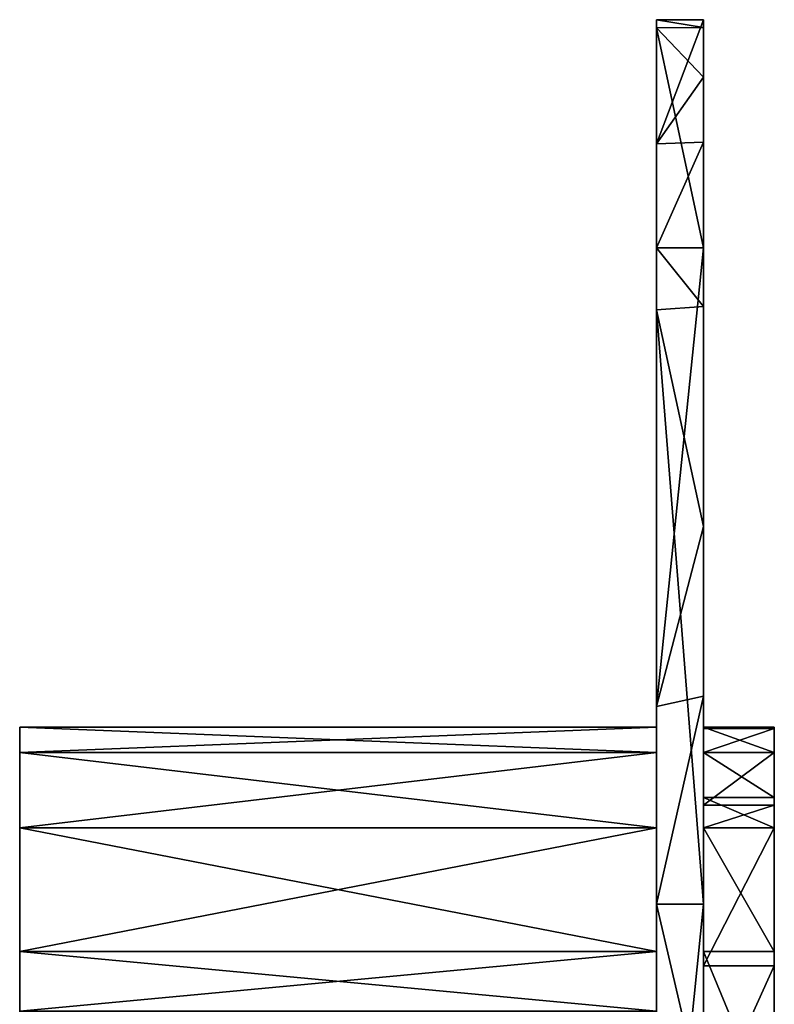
# Model space of a CAD drawing. Extents: x -1633 to 62, y -535 to 375.
# Tile 256 of 256: x -27 to 5, y 113 to 155. Entities that reach past the tile are written whole.
import ezdxf

# ---------------------------------------------------------------- set-up
doc = ezdxf.new("R2010")
doc.units = 0
doc.header["$LTSCALE"] = 33.374815
for name, color, linetype in [('1', 7, 'CONTINUOUS'), ('1280', 7, 'CONTINUOUS'), ('1281', 7, 'CONTINUOUS'), ('1284', 7, 'CONTINUOUS'), ('2', 7, 'CONTINUOUS'), ('3', 7, 'CONTINUOUS'), ('38', 7, 'CONTINUOUS'), ('39', 7, 'CONTINUOUS'), ('4', 7, 'CONTINUOUS'), ('43', 7, 'CONTINUOUS')]:
    doc.layers.add(name, color=color, linetype=linetype)

msp = doc.modelspace()

# ---------------------------------------------------------------- linework, layer by layer
at = {"layer": '1', "color": 7, "linetype": 'CONTINUOUS'}
for points in [[(-27, 125), (0, 125), (0, 123.93, -16.317), (-27, 125)], [(-27, 123.93, -16.317), (-27, 125), (0, 123.93, -16.317), (-27, 123.93, -16.317)], [(-27, 120.741, -32.352), (-27, 123.93, -16.317), (0, 120.741, -32.352), (-27, 120.741, -32.352)], [(0, 120.741, -32.352), (-27, 123.93, -16.317), (0, 123.93, -16.317), (0, 120.741, -32.352)], [(-27, 115.485, -47.835), (-27, 120.741, -32.352), (0, 115.485, -47.835), (-27, 115.485, -47.835)], [(0, 115.485, -47.835), (-27, 120.741, -32.352), (0, 120.741, -32.352), (0, 115.485, -47.835)], [(-27, 112.956, -53.535), (-27, 115.485, -47.835), (0, 112.956, -53.535), (-27, 112.956, -53.535)], [(0, 112.956, -53.535), (-27, 115.485, -47.835), (0, 115.485, -47.835), (0, 112.956, -53.535)]]:
    msp.add_3dface(points, dxfattribs=at)
at = {"layer": '1280', "color": 7, "linetype": 'CONTINUOUS'}
for points in [[(0, 149.739, 40.039), (0, 155), (0, 154.652, -10.388), (0, 149.739, 40.039)], [(0, 142.695, -60.524), (0, 123.925, -10.179), (0, 154.652, -10.388), (0, 142.695, -60.524)], [(0, 142.695, -60.524), (0, 154.652, -10.388), (0, 145.322, -53.912), (0, 142.695, -60.524)], [(0, 123.925, -10.179), (0, 149.739, 40.039), (0, 154.652, -10.388), (0, 123.925, -10.179)], [(0, 117.916, 39.651), (0, 145.322, 53.912), (0, 149.739, 40.039), (0, 117.916, 39.651)], [(0, 117.916, 39.651), (0, 149.739, 40.039), (0, 123.925, -10.179), (0, 117.916, 39.651)], [(0, 125.875, 90.446), (0, 145.322, 53.912), (0, 117.916, 39.651), (0, 125.875, 90.446)], [(0, 142.695, -60.524), (0, 117.495, -101.093), (0, 107.414, -60.008), (0, 142.695, -60.524)], [(0, 142.695, -60.524), (0, 107.414, -60.008), (0, 123.925, -10.179), (0, 142.695, -60.524)], [(0, 125.875, 90.446), (0, 78.247, 89.48), (0, 117.495, 101.093), (0, 125.875, 90.446)], [(0, 78.247, 89.48), (0, 125.875, 90.446), (0, 87.394, 42.087), (0, 78.247, 89.48)], [(0, 87.394, 42.087), (0, 125.875, 90.446), (0, 88.458, 39.803), (0, 87.394, 42.087)], [(0, 88.458, 39.803), (0, 125.875, 90.446), (0, 117.916, 39.651), (0, 88.458, 39.803)], [(0, 107.414, -60.008), (0, 96.429, -10.508), (0, 123.925, -10.179), (0, 107.414, -60.008)], [(0, 96.429, -10.508), (0, 117.916, 39.651), (0, 123.925, -10.179), (0, 96.429, -10.508)], [(0, 88.458, 39.803), (0, 117.916, 39.651), (0, 97), (0, 88.458, 39.803)], [(0, 97), (0, 117.916, 39.651), (0, 96.429, -10.508), (0, 97)], [(0, 117.495, -101.093), (0, 107.945, -111.233), (0, 107.414, -60.008), (0, 117.495, -101.093)], [(0, 117.495, 101.093), (0, 78.247, 89.48), (0, 97.784, 120.263), (0, 117.495, 101.093)]]:
    msp.add_3dface(points, dxfattribs=at)
at = {"layer": '1281', "color": 7, "linetype": 'CONTINUOUS'}
for points in [[(2, 154.662, -10.225), (2, 155), (2, 152.561, 27.387), (2, 154.662, -10.225)], [(2, 152.561, -27.387), (2, 154.662, -10.225), (2, 124.385, -10.179), (2, 152.561, -27.387)], [(2, 154.662, -10.225), (2, 152.561, 27.387), (2, 149.8, 39.81), (2, 154.662, -10.225)], [(2, 154.662, -10.225), (2, 149.8, 39.81), (2, 124.385, -10.179), (2, 154.662, -10.225)], [(2, 145.322, -53.912), (2, 152.561, -27.387), (2, 124.385, -10.179), (2, 145.322, -53.912)], [(2, 149.8, 39.81), (2, 145.322, 53.912), (2, 133.509, 78.742), (2, 149.8, 39.81)], [(2, 149.8, 39.81), (2, 133.509, 78.742), (2, 126.312, 89.835), (2, 149.8, 39.81)], [(2, 149.8, 39.81), (2, 126.312, 89.835), (2, 118.582, 39.651), (2, 149.8, 39.81)], [(2, 149.8, 39.81), (2, 118.582, 39.651), (2, 124.385, -10.179), (2, 149.8, 39.81)], [(2, 142.833, -60.197), (2, 145.322, -53.912), (2, 124.385, -10.179), (2, 142.833, -60.197)], [(2, 133.509, -78.742), (2, 142.833, -60.197), (2, 107.762, -60.008), (2, 133.509, -78.742)], [(2, 142.833, -60.197), (2, 124.385, -10.179), (2, 107.762, -60.008), (2, 142.833, -60.197)], [(2, 117.495, -101.093), (2, 133.509, -78.742), (2, 107.762, -60.008), (2, 117.495, -101.093)], [(2, 126.312, 89.835), (2, 117.495, 101.093), (2, 97.784, 120.263), (2, 126.312, 89.835)], [(2, 126.312, 89.835), (2, 97.784, 120.263), (2, 78.982, 89.48), (2, 126.312, 89.835)], [(2, 126.312, 89.835), (2, 78.982, 89.48), (2, 118.582, 39.651), (2, 126.312, 89.835)], [(2, 97), (2, 96.429, -10.508), (2, 124.385, -10.179), (2, 97)], [(2, 118.582, 39.651), (2, 97), (2, 124.385, -10.179), (2, 118.582, 39.651)], [(2, 124.385, -10.179), (2, 96.429, -10.508), (2, 107.762, -60.008), (2, 124.385, -10.179)], [(2, 88.458, 39.803), (2, 97), (2, 118.582, 39.651), (2, 88.458, 39.803)], [(2, 78.982, 89.48), (2, 88.458, 39.803), (2, 118.582, 39.651), (2, 78.982, 89.48)], [(2, 108.928, -110.271), (2, 117.495, -101.093), (2, 107.762, -60.008), (2, 108.928, -110.271)]]:
    msp.add_3dface(points, dxfattribs=at)
at = {"layer": '1284', "color": 7, "linetype": 'CONTINUOUS'}
for points in [[(0, 155), (0, 149.739, 40.039), (2, 155), (0, 155)], [(2, 155), (0, 149.739, 40.039), (2, 152.561, 27.387), (2, 155)], [(0, 154.652, -10.388), (0, 155), (2, 154.662, -10.225), (0, 154.652, -10.388)], [(2, 154.662, -10.225), (0, 155), (2, 155), (2, 154.662, -10.225)], [(2, 152.561, -27.387), (0, 154.652, -10.388), (2, 154.662, -10.225), (2, 152.561, -27.387)], [(0, 145.322, -53.912), (0, 154.652, -10.388), (2, 145.322, -53.912), (0, 145.322, -53.912)], [(2, 145.322, -53.912), (0, 154.652, -10.388), (2, 152.561, -27.387), (2, 145.322, -53.912)], [(2, 152.561, 27.387), (0, 149.739, 40.039), (2, 149.8, 39.81), (2, 152.561, 27.387)], [(0, 149.739, 40.039), (0, 145.322, 53.912), (2, 149.8, 39.81), (0, 149.739, 40.039)], [(2, 149.8, 39.81), (0, 145.322, 53.912), (2, 145.322, 53.912), (2, 149.8, 39.81)], [(0, 142.695, -60.524), (0, 145.322, -53.912), (2, 142.833, -60.197), (0, 142.695, -60.524)], [(0, 145.322, 53.912), (0, 125.875, 90.446), (2, 145.322, 53.912), (0, 145.322, 53.912)], [(2, 145.322, 53.912), (0, 125.875, 90.446), (2, 133.509, 78.742), (2, 145.322, 53.912)], [(2, 142.833, -60.197), (0, 145.322, -53.912), (2, 145.322, -53.912), (2, 142.833, -60.197)], [(2, 133.509, -78.742), (0, 142.695, -60.524), (2, 142.833, -60.197), (2, 133.509, -78.742)], [(0, 117.495, -101.093), (0, 142.695, -60.524), (2, 117.495, -101.093), (0, 117.495, -101.093)], [(2, 117.495, -101.093), (0, 142.695, -60.524), (2, 133.509, -78.742), (2, 117.495, -101.093)], [(2, 133.509, 78.742), (0, 125.875, 90.446), (2, 126.312, 89.835), (2, 133.509, 78.742)], [(0, 125.875, 90.446), (0, 117.495, 101.093), (2, 126.312, 89.835), (0, 125.875, 90.446)], [(2, 126.312, 89.835), (0, 117.495, 101.093), (2, 117.495, 101.093), (2, 126.312, 89.835)], [(0, 107.945, -111.233), (0, 117.495, -101.093), (2, 108.928, -110.271), (0, 107.945, -111.233)], [(2, 108.928, -110.271), (0, 117.495, -101.093), (2, 117.495, -101.093), (2, 108.928, -110.271)], [(0, 117.495, 101.093), (0, 97.784, 120.263), (2, 117.495, 101.093), (0, 117.495, 101.093)], [(2, 117.495, 101.093), (0, 97.784, 120.263), (2, 97.784, 120.263), (2, 117.495, 101.093)]]:
    msp.add_3dface(points, dxfattribs=at)
at = {"layer": '2', "color": 7, "linetype": 'CONTINUOUS'}
for points in [[(-27, 125), (-27, 123.93, -16.317), (-27, 112.729), (-27, 125)], [(-27, 123.93, 16.317), (-27, 125), (-27, 112.729, 17.808), (-27, 123.93, 16.317)], [(-27, 112.729, 17.808), (-27, 125), (-27, 112.729), (-27, 112.729, 17.808)], [(-27, 123.93, -16.317), (-27, 120.741, -32.352), (-27, 112.729, -17.808), (-27, 123.93, -16.317)], [(-27, 112.729), (-27, 123.93, -16.317), (-27, 112.729, -17.808), (-27, 112.729)], [(-27, 120.741, 32.352), (-27, 123.93, 16.317), (-27, 112.729, 17.808), (-27, 120.741, 32.352)], [(-27, 120.741, -32.352), (-27, 115.485, -47.835), (-27, 112.729, -35.616), (-27, 120.741, -32.352)], [(-27, 112.729, -17.808), (-27, 120.741, -32.352), (-27, 112.729, -35.616), (-27, 112.729, -17.808)], [(-27, 115.485, 47.835), (-27, 120.741, 32.352), (-27, 112.729, 35.616), (-27, 115.485, 47.835)], [(-27, 112.729, 35.616), (-27, 120.741, 32.352), (-27, 112.729, 17.808), (-27, 112.729, 35.616)], [(-27, 115.485, -47.835), (-27, 112.956, -53.535), (-27, 112.729, -35.616), (-27, 115.485, -47.835)], [(-27, 112.956, 53.535), (-27, 115.485, 47.835), (-27, 112.729, 35.616), (-27, 112.956, 53.535)]]:
    msp.add_3dface(points, dxfattribs=at)
at = {"layer": '3', "color": 7, "linetype": 'CONTINUOUS'}
for points in [[(0, 123.93, -16.317), (0, 125), (0, 112.729, -17.808), (0, 123.93, -16.317)], [(0, 112.729, -17.808), (0, 125), (0, 112.729), (0, 112.729, -17.808)], [(0, 112.729), (0, 125), (0, 123.93, 16.317), (0, 112.729)], [(0, 120.741, -32.352), (0, 123.93, -16.317), (0, 112.729, -17.808), (0, 120.741, -32.352)], [(0, 112.729, 17.808), (0, 112.729), (0, 123.93, 16.317), (0, 112.729, 17.808)], [(0, 120.741, 32.352), (0, 112.729, 17.808), (0, 123.93, 16.317), (0, 120.741, 32.352)], [(0, 115.485, -47.835), (0, 120.741, -32.352), (0, 112.729, -35.616), (0, 115.485, -47.835)], [(0, 112.729, -35.616), (0, 120.741, -32.352), (0, 112.729, -17.808), (0, 112.729, -35.616)], [(0, 112.729, 35.616), (0, 112.729, 17.808), (0, 120.741, 32.352), (0, 112.729, 35.616)], [(0, 115.485, 47.835), (0, 112.729, 35.616), (0, 120.741, 32.352), (0, 115.485, 47.835)], [(0, 112.956, -53.535), (0, 115.485, -47.835), (0, 112.729, -35.616), (0, 112.956, -53.535)], [(0, 112.956, 53.535), (0, 112.729, 35.616), (0, 115.485, 47.835), (0, 112.956, 53.535)]]:
    msp.add_3dface(points, dxfattribs=at)
at = {"layer": '38', "color": 7, "linetype": 'CONTINUOUS'}
for points in [[(2, 123.931, -16.315), (2, 124.941, 3.833), (2, 125), (2, 123.931, -16.315)], [(2, 100.709, 7.666), (2, 111.074, 18.086), (2, 124.941, 3.833), (2, 100.709, 7.666)], [(2, 111.561, -9.366), (2, 100.709, 7.666), (2, 124.941, 3.833), (2, 111.561, -9.366)], [(2, 124.941, 3.833), (2, 111.074, 18.086), (2, 123.931, 16.315), (2, 124.941, 3.833)], [(2, 111.561, -9.366), (2, 124.941, 3.833), (2, 123.931, -16.315), (2, 111.561, -9.366)], [(2, 111.074, 18.086), (2, 121.694, 28.556), (2, 123.931, 16.315), (2, 111.074, 18.086)], [(2, 122.022, -27.123), (2, 111.561, -9.366), (2, 123.931, -16.315), (2, 122.022, -27.123)], [(2, 98.445, -22.574), (2, 111.561, -9.366), (2, 122.022, -27.123), (2, 98.445, -22.574)], [(2, 108.26, -40.606), (2, 98.445, -22.574), (2, 122.022, -27.123), (2, 108.26, -40.606)], [(2, 108.26, -40.606), (2, 122.022, -27.123), (2, 120.741, -32.352), (2, 108.26, -40.606)], [(2, 104.779, 39.729), (2, 114.882, 49.265), (2, 121.694, 28.556), (2, 104.779, 39.729)], [(2, 111.074, 18.086), (2, 104.779, 39.729), (2, 121.694, 28.556), (2, 111.074, 18.086)], [(2, 121.694, 28.556), (2, 114.882, 49.265), (2, 120.741, 32.352), (2, 121.694, 28.556)], [(2, 115.485, -47.836), (2, 108.26, -40.606), (2, 120.741, -32.352), (2, 115.485, -47.836)], [(2, 108.253, -62.5), (2, 108.26, -40.606), (2, 115.485, -47.836), (2, 108.253, -62.5)], [(2, 95.642, 58.53), (2, 105.032, 67.774), (2, 114.882, 49.265), (2, 95.642, 58.53)], [(2, 104.779, 39.729), (2, 95.642, 58.53), (2, 114.882, 49.265), (2, 104.779, 39.729)], [(2, 114.882, 49.265), (2, 105.032, 67.774), (2, 108.253, 62.5), (2, 114.882, 49.265)]]:
    msp.add_3dface(points, dxfattribs=at)
at = {"layer": '39', "color": 7, "linetype": 'CONTINUOUS'}
for points in [[(5, 124.941, 3.833), (5, 111.561, -9.366), (5, 125), (5, 124.941, 3.833)], [(5, 125), (5, 111.561, -9.366), (5, 123.931, -16.315), (5, 125)], [(5, 111.074, 18.086), (5, 100.709, 7.666), (5, 124.941, 3.833), (5, 111.074, 18.086)], [(5, 123.931, 16.315), (5, 111.074, 18.086), (5, 124.941, 3.833), (5, 123.931, 16.315)], [(5, 100.709, 7.666), (5, 100.743, 7.206), (5, 124.941, 3.833), (5, 100.709, 7.666)], [(5, 124.941, 3.833), (5, 100.743, 7.206), (5, 111.561, -9.366), (5, 124.941, 3.833)], [(5, 121.694, 28.556), (5, 111.074, 18.086), (5, 123.931, 16.315), (5, 121.694, 28.556)], [(5, 123.931, -16.315), (5, 111.561, -9.366), (5, 122.022, -27.123), (5, 123.931, -16.315)], [(5, 111.561, -9.366), (5, 98.445, -22.574), (5, 122.022, -27.123), (5, 111.561, -9.366)], [(5, 122.022, -27.123), (5, 98.445, -22.574), (5, 108.26, -40.606), (5, 122.022, -27.123)], [(5, 122.022, -27.123), (5, 108.26, -40.606), (5, 120.741, -32.352), (5, 122.022, -27.123)], [(5, 120.741, 32.352), (5, 104.779, 39.729), (5, 121.694, 28.556), (5, 120.741, 32.352)], [(5, 121.694, 28.556), (5, 104.779, 39.729), (5, 111.074, 18.086), (5, 121.694, 28.556)], [(5, 114.882, 49.265), (5, 104.779, 39.729), (5, 120.741, 32.352), (5, 114.882, 49.265)], [(5, 120.741, -32.352), (5, 108.26, -40.606), (5, 115.485, -47.836), (5, 120.741, -32.352)], [(5, 108.26, -40.606), (5, 94.729, -54.137), (5, 115.485, -47.836), (5, 108.26, -40.606)], [(5, 115.485, -47.836), (5, 94.729, -54.137), (5, 108.253, -62.5), (5, 115.485, -47.836)], [(5, 108.253, 62.5), (5, 95.642, 58.53), (5, 114.882, 49.265), (5, 108.253, 62.5)], [(5, 114.882, 49.265), (5, 95.642, 58.53), (5, 104.779, 39.729), (5, 114.882, 49.265)]]:
    msp.add_3dface(points, dxfattribs=at)
at = {"layer": '4', "color": 7, "linetype": 'CONTINUOUS'}
for points in [[(0, 125), (-27, 125), (-27, 123.93, 16.317), (0, 125)], [(0, 125), (-27, 123.93, 16.317), (0, 123.93, 16.317), (0, 125)], [(-27, 123.93, 16.317), (-27, 120.741, 32.352), (0, 123.93, 16.317), (-27, 123.93, 16.317)], [(-27, 120.741, 32.352), (0, 120.741, 32.352), (0, 123.93, 16.317), (-27, 120.741, 32.352)], [(-27, 120.741, 32.352), (-27, 115.485, 47.835), (0, 120.741, 32.352), (-27, 120.741, 32.352)], [(-27, 115.485, 47.835), (0, 115.485, 47.835), (0, 120.741, 32.352), (-27, 115.485, 47.835)], [(-27, 115.485, 47.835), (-27, 112.956, 53.535), (0, 115.485, 47.835), (-27, 115.485, 47.835)], [(-27, 112.956, 53.535), (0, 112.956, 53.535), (0, 115.485, 47.835), (-27, 112.956, 53.535)]]:
    msp.add_3dface(points, dxfattribs=at)
at = {"layer": '43', "color": 7, "linetype": 'CONTINUOUS'}
for points in [[(2, 125), (2, 124.941, 3.833), (5, 125), (2, 125)], [(2, 124.941, 3.833), (5, 124.941, 3.833), (5, 125), (2, 124.941, 3.833)], [(2, 123.931, -16.315), (2, 125), (5, 123.931, -16.315), (2, 123.931, -16.315)], [(2, 125), (5, 125), (5, 123.931, -16.315), (2, 125)], [(2, 124.941, 3.833), (2, 123.931, 16.315), (5, 124.941, 3.833), (2, 124.941, 3.833)], [(2, 123.931, 16.315), (5, 123.931, 16.315), (5, 124.941, 3.833), (2, 123.931, 16.315)], [(2, 123.931, 16.315), (2, 121.694, 28.556), (5, 123.931, 16.315), (2, 123.931, 16.315)], [(2, 121.694, 28.556), (5, 121.694, 28.556), (5, 123.931, 16.315), (2, 121.694, 28.556)], [(2, 122.022, -27.123), (2, 123.931, -16.315), (5, 122.022, -27.123), (2, 122.022, -27.123)], [(2, 123.931, -16.315), (5, 123.931, -16.315), (5, 122.022, -27.123), (2, 123.931, -16.315)], [(2, 120.741, -32.352), (2, 122.022, -27.123), (5, 120.741, -32.352), (2, 120.741, -32.352)], [(2, 122.022, -27.123), (5, 122.022, -27.123), (5, 120.741, -32.352), (2, 122.022, -27.123)], [(2, 121.694, 28.556), (2, 120.741, 32.352), (5, 121.694, 28.556), (2, 121.694, 28.556)], [(2, 120.741, 32.352), (5, 120.741, 32.352), (5, 121.694, 28.556), (2, 120.741, 32.352)], [(2, 120.741, 32.352), (2, 114.882, 49.265), (5, 120.741, 32.352), (2, 120.741, 32.352)], [(2, 114.882, 49.265), (5, 114.882, 49.265), (5, 120.741, 32.352), (2, 114.882, 49.265)], [(2, 115.485, -47.836), (2, 120.741, -32.352), (5, 115.485, -47.836), (2, 115.485, -47.836)], [(2, 120.741, -32.352), (5, 120.741, -32.352), (5, 115.485, -47.836), (2, 120.741, -32.352)], [(2, 108.253, -62.5), (2, 115.485, -47.836), (5, 108.253, -62.5), (2, 108.253, -62.5)], [(2, 115.485, -47.836), (5, 115.485, -47.836), (5, 108.253, -62.5), (2, 115.485, -47.836)], [(2, 114.882, 49.265), (2, 108.253, 62.5), (5, 114.882, 49.265), (2, 114.882, 49.265)], [(2, 108.253, 62.5), (5, 108.253, 62.5), (5, 114.882, 49.265), (2, 108.253, 62.5)]]:
    msp.add_3dface(points, dxfattribs=at)

doc.saveas('drawing.dxf')
